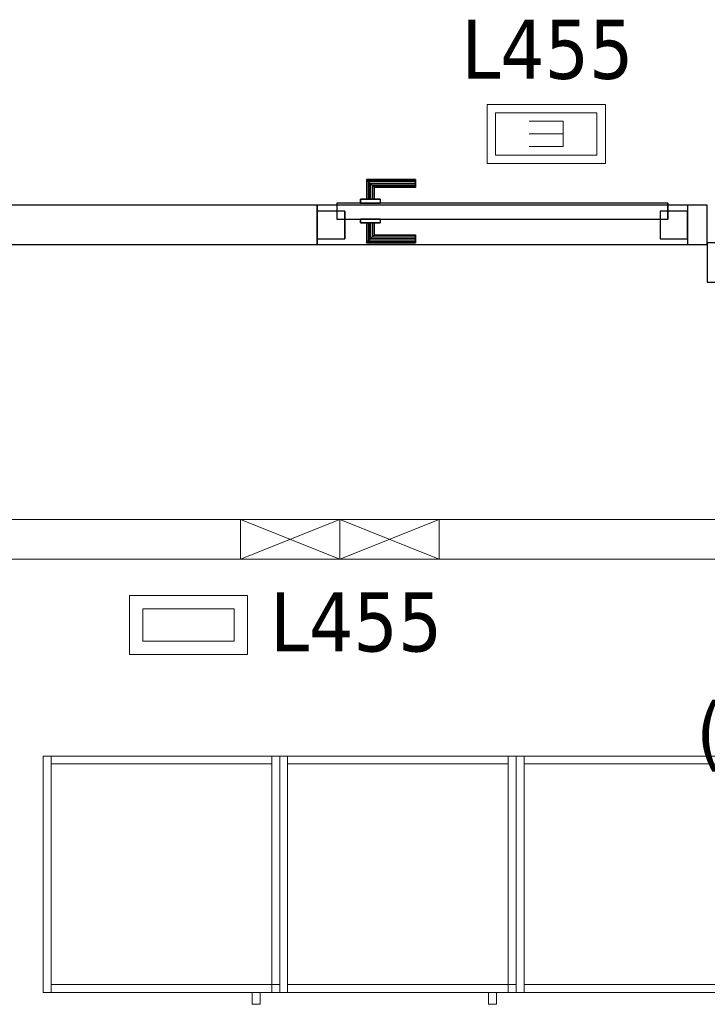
# Model space of a CAD drawing. Header units: metres. Extents: x 397.7 to 427.5, y 12.7 to 28.4.
# Tile 14 of 133: x 402.6 to 404.3, y 21.6 to 24.1. Entities that reach past the tile are written whole.
import ezdxf

# ---------------------------------------------------------------- set-up
doc = ezdxf.new("R2010")
doc.units = ezdxf.units.M
doc.layers.add('01_CARPINTERIA', color=5, linetype='Continuous', lineweight=25, true_color=0x0000ff)
for name, color, linetype, lineweight in [('02_MOBILIARIO', 7, 'Continuous', 18), ('A-DETL-____-MBND', 7, 'Continuous', 18), ('A-DETL-GENF-OTLN', 7, 'Continuous', 18), ('A-GENM-____-OTLN', 7, 'Continuous', 18), ('A-WALL-____-MCUT', 7, 'Continuous', 25), ('A-WALL-____-OTLN', 7, 'Continuous', 25), ('E-LITE-____-IDEN', 7, 'Continuous', 30), ('E-LITE-EQPM-IDEN', 7, 'Continuous', 30), ('Mobiliario', 7, 'Continuous', 18)]:
    doc.layers.add(name, color=color, linetype=linetype, lineweight=lineweight)
doc.styles.add('Tahoma_4', font='tahoma.ttf', dxfattribs={"height": 0.15})

# ---------------------------------------------------------------- blocks, each defined once
blk = doc.blocks.new('Family - Evans P4-153693-07_ENLLUMENAT_P4')
at = {"layer": 'A-WALL-____-MCUT', "color": 253, "true_color": 0xaaaaaa}
for p, q in [((1.84, 0.1), (0, 0.1)), ((0, 0.1), (0, 0)), ((1.84, 0), (1.84, 0.1)), ((0, 0), (1.84, 0))]:
    blk.add_line(p, q, dxfattribs=at)
at = {"layer": 'A-WALL-____-OTLN', "color": 253, "true_color": 0xaaaaaa}
for p, q in [((3.169, 0.1), (0, 0.1)), ((0, 0.1), (0, 0)), ((1.84, 0), (1.84, 0.1)), ((3.169, 0.1), (1.84, 0.1)), ((3.169, 0), (3.169, 0.1)), ((3.169, 0), (3.169, 0.1)), ((0, 0), (3.169, 0)), ((1.84, 0), (3.169, 0))]:
    blk.add_line(p, q, dxfattribs=at)
at = {"layer": 'A-WALL-____-OTLN', "color": 253, "lineweight": 18, "true_color": 0xaaaaaa}
blk.add_line((0, 0), (3.169, 0), dxfattribs=at)
blk = doc.blocks.new('Family - Armai 60x60x60_P4-153697-07_ENLLUMENAT_P4')
at = {"layer": '02_MOBILIARIO', "color": 253, "true_color": 0xaaaaaa}
for p, q in [((0, 0.03), (0, 0.63)), ((0, 0.63), (0.02, 0.63)), ((0, 0.03), (0, 0.63)), ((0, 0.63), (0, 0.03)), ((0, 0.63), (0.6, 0.63)), ((0.6, 0.63), (0, 0.63)), ((0.02, 0.63), (0.02, 0.61)), ((0.02, 0.63), (0.58, 0.63)), ((0.02, 0.63), (0.02, 0.03)), ((0.58, 0.63), (0.58, 0.61)), ((0.58, 0.03), (0.58, 0.63)), ((0.58, 0.63), (0.6, 0.63)), ((0.6, 0.63), (0.6, 0.03)), ((0.6, 0.03), (0.6, 0.63)), ((0.6, 0.63), (0.6, 0.03)), ((0.58, 0.61), (0.02, 0.61)), ((0.02, 0.05), (0.02, 0.03)), ((0.02, 0.05), (0.58, 0.05)), ((0.58, 0.03), (0.58, 0.05)), ((0.58, 0.05), (0.6, 0.05)), ((0.58, 0.05), (0.58, 0.03)), ((0.6, 0.03), (0.6, 0.05)), ((0, 0.03), (0.02, 0.03)), ((0.6, 0.03), (0, 0.03)), ((0, 0.03), (0.6, 0.03)), ((0.58, 0.03), (0.02, 0.03)), ((0.6, 0.03), (0.58, 0.03)), ((0.58, 0.03), (0.6, 0.03))]:
    blk.add_line(p, q, dxfattribs=at)
at = {"layer": 'Mobiliario', "color": 253, "true_color": 0xaaaaaa}
for p, q in [((0.02, 0.63), (0, 0.63)), ((0, 0.63), (0, 0.03)), ((0.02, 0.63), (0.02, 0.61)), ((0.58, 0.63), (0.02, 0.63)), ((0.02, 0.03), (0.02, 0.63)), ((0.58, 0.61), (0.58, 0.63)), ((0.6, 0.63), (0.58, 0.63)), ((0.58, 0.63), (0.58, 0.03)), ((0.6, 0.03), (0.6, 0.63)), ((0.02, 0.61), (0.58, 0.61)), ((0.02, 0.05), (0.02, 0.03)), ((0.58, 0.05), (0.02, 0.05)), ((0.6, 0.05), (0.58, 0.05)), ((0.58, 0.05), (0.58, 0.03)), ((0.58, 0.03), (0.58, 0.05)), ((0.6, 0.03), (0.6, 0.05)), ((0, 0.03), (0.02, 0.03)), ((0.02, 0.03), (0.58, 0.03)), ((0.58, 0.03), (0.6, 0.03)), ((0.58, 0.03), (0.6, 0.03))]:
    blk.add_line(p, q, dxfattribs=at)
blk = doc.blocks.new('Family - Armai 60x60x60_P4-153811-07_ENLLUMENAT_P4')
at = {"layer": '02_MOBILIARIO', "color": 253, "true_color": 0xaaaaaa}
for p, q in [((0, 0.03), (0, 0.63)), ((0, 0.63), (0.02, 0.63)), ((0, 0.03), (0, 0.63)), ((0, 0.63), (0, 0.03)), ((0, 0.63), (0.6, 0.63)), ((0.6, 0.63), (0, 0.63)), ((0.02, 0.63), (0.02, 0.03)), ((0.02, 0.63), (0.02, 0.61)), ((0.02, 0.63), (0.58, 0.63)), ((0.58, 0.03), (0.58, 0.63)), ((0.58, 0.63), (0.6, 0.63)), ((0.58, 0.63), (0.58, 0.61)), ((0.6, 0.63), (0.6, 0.03)), ((0.6, 0.03), (0.6, 0.63)), ((0.6, 0.63), (0.6, 0.03)), ((0.58, 0.61), (0.02, 0.61)), ((0.02, 0.05), (0.02, 0.03)), ((0.02, 0.05), (0.58, 0.05)), ((0.58, 0.03), (0.58, 0.05)), ((0.58, 0.05), (0.6, 0.05)), ((0.58, 0.05), (0.58, 0.03)), ((0.6, 0.03), (0.6, 0.05)), ((0, 0.03), (0.02, 0.03)), ((0.6, 0.03), (0, 0.03)), ((0, 0.03), (0.6, 0.03)), ((0.58, 0.03), (0.02, 0.03)), ((0.6, 0.03), (0.58, 0.03)), ((0.58, 0.03), (0.6, 0.03))]:
    blk.add_line(p, q, dxfattribs=at)
at = {"layer": 'Mobiliario', "color": 253, "true_color": 0xaaaaaa}
for p, q in [((0.02, 0.63), (0, 0.63)), ((0, 0.63), (0, 0.03)), ((0.02, 0.03), (0.02, 0.63)), ((0.02, 0.63), (0.02, 0.61)), ((0.58, 0.63), (0.02, 0.63)), ((0.6, 0.63), (0.58, 0.63)), ((0.58, 0.63), (0.58, 0.03)), ((0.58, 0.61), (0.58, 0.63)), ((0.6, 0.03), (0.6, 0.63)), ((0.02, 0.61), (0.58, 0.61)), ((0.02, 0.05), (0.02, 0.03)), ((0.58, 0.05), (0.02, 0.05)), ((0.6, 0.05), (0.58, 0.05)), ((0.58, 0.05), (0.58, 0.03)), ((0.58, 0.03), (0.58, 0.05)), ((0.6, 0.03), (0.6, 0.05)), ((0, 0.03), (0.02, 0.03)), ((0.02, 0.03), (0.58, 0.03)), ((0.58, 0.03), (0.6, 0.03)), ((0.58, 0.03), (0.6, 0.03))]:
    blk.add_line(p, q, dxfattribs=at)
blk = doc.blocks.new('Family - LONDR55-XX_ZZ-ARQ-CAA-M3D-Londres55-153821-07_ENLLUMENAT_P4')
at = {"layer": '01_CARPINTERIA', "color": 161, "true_color": 0xaaaaff}
for p, q in [((0.1263, 0.1487), (0.125, 0.15)), ((0.125, 0.15), (0.125, 0.1)), ((0.125, 0.15), (0.1263, 0.1487)), ((0.25, 0.15), (0.125, 0.15)), ((0.25, 0.1487), (0.25, 0.15)), ((0.25, 0.15), (0.25, 0.1487)), ((0.13, 0.145), (0.1263, 0.1487)), ((0.1263, 0.1487), (0.1263, 0.1)), ((0.1263, 0.1487), (0.1263, 0.1)), ((0.1263, 0.1487), (0.13, 0.145)), ((0.25, 0.1487), (0.1263, 0.1487)), ((0.25, 0.1487), (0.1263, 0.1487)), ((0.135, 0.14), (0.13, 0.145)), ((0.13, 0.145), (0.13, 0.1)), ((0.13, 0.145), (0.13, 0.1)), ((0.13, 0.145), (0.135, 0.14)), ((0.25, 0.145), (0.13, 0.145)), ((0.25, 0.145), (0.13, 0.145)), ((0.135, 0.1), (0.135, 0.14)), ((0.135, 0.14), (0.135, 0.1)), ((0.135, 0.14), (0.14, 0.135)), ((0.14, 0.135), (0.135, 0.14)), ((0.135, 0.14), (0.25, 0.14)), ((0.25, 0.14), (0.135, 0.14)), ((0.14, 0.135), (0.14, 0.1)), ((0.14, 0.135), (0.1437, 0.1313)), ((0.1437, 0.1313), (0.14, 0.135)), ((0.14, 0.135), (0.14, 0.1)), ((0.25, 0.135), (0.14, 0.135)), ((0.25, 0.135), (0.14, 0.135)), ((0.1437, 0.1313), (0.1437, 0.1)), ((0.1437, 0.1313), (0.145, 0.13)), ((0.145, 0.13), (0.1437, 0.1313)), ((0.1437, 0.1313), (0.1437, 0.1)), ((0.25, 0.1313), (0.1437, 0.1313)), ((0.25, 0.1313), (0.1437, 0.1313)), ((0.145, 0.13), (0.145, 0.1)), ((0.25, 0.13), (0.145, 0.13)), ((0.25, 0.145), (0.25, 0.1487)), ((0.25, 0.1487), (0.25, 0.145)), ((0.25, 0.145), (0.25, 0.14)), ((0.25, 0.14), (0.25, 0.145)), ((0.25, 0.14), (0.25, 0.135)), ((0.25, 0.135), (0.25, 0.14)), ((0.25, 0.135), (0.25, 0.1313)), ((0.25, 0.1313), (0.25, 0.135)), ((0.25, 0.1313), (0.25, 0.13)), ((0.25, 0.13), (0.25, 0.1313)), ((0.16, 0.1), (0.11, 0.1)), ((0.11, 0.1), (0.16, 0.1)), ((0.11, 0.1), (0.11, 0.09)), ((0.11, 0.09), (0.11, 0.1)), ((0.1263, 0.1), (0.125, 0.1)), ((0.125, 0.1), (0.1263, 0.1)), ((0.13, 0.1), (0.1263, 0.1)), ((0.1263, 0.1), (0.13, 0.1)), ((0.135, 0.1), (0.13, 0.1)), ((0.13, 0.1), (0.135, 0.1)), ((0.14, 0.1), (0.135, 0.1)), ((0.135, 0.1), (0.14, 0.1)), ((0.14, 0.1), (0.1437, 0.1)), ((0.1437, 0.1), (0.14, 0.1)), ((0.1437, 0.1), (0.145, 0.1)), ((0.145, 0.1), (0.1437, 0.1)), ((0.16, 0.1), (0.16, 0.09)), ((0.16, 0.1), (0.16, 0.09)), ((0.89, 0.09), (0.05, 0.09)), ((0.05, 0.09), (0.05, 0.05)), ((0.89, 0.09), (0.05, 0.09)), ((0.05, 0.09), (0.05, 0.05)), ((0.16, 0.09), (0.11, 0.09)), ((0.11, 0.09), (0.16, 0.09)), ((0.89, 0.05), (0.89, 0.09)), ((0.89, 0.09), (0.89, 0.05)), ((0.07, 0.07), (0, 0.07)), ((0, 0.07), (0, 0)), ((0.07, 0.07), (0, 0.07)), ((0, 0.07), (0, 0)), ((0.05, 0.05), (0.89, 0.05)), ((0.05, 0.05), (0.89, 0.05)), ((0.07, 0), (0.07, 0.07)), ((0.07, 0.07), (0.07, 0)), ((0.11, 0.05), (0.16, 0.05)), ((0.16, 0.05), (0.11, 0.05)), ((0.11, 0.05), (0.11, 0.04)), ((0.11, 0.04), (0.11, 0.05)), ((0.16, 0.05), (0.16, 0.04)), ((0.16, 0.05), (0.16, 0.04)), ((0.94, 0.07), (0.87, 0.07)), ((0.87, 0.07), (0.87, 0)), ((0.94, 0.07), (0.87, 0.07)), ((0.87, 0.07), (0.87, 0)), ((0.94, 0), (0.94, 0.07)), ((0.94, 0.07), (0.94, 0)), ((0.11, 0.04), (0.16, 0.04)), ((0.16, 0.04), (0.11, 0.04)), ((0.1263, 0.04), (0.125, 0.04)), ((0.125, 0.04), (0.1263, 0.04)), ((0.125, 0.04), (0.125, -0.01)), ((0.13, 0.04), (0.1263, 0.04)), ((0.1263, 0.04), (0.13, 0.04)), ((0.1263, 0.04), (0.1263, -0.0087)), ((0.1263, 0.04), (0.1263, -0.0087)), ((0.13, 0.04), (0.135, 0.04)), ((0.135, 0.04), (0.13, 0.04)), ((0.13, 0.04), (0.13, -0.005)), ((0.13, 0.04), (0.13, -0.005)), ((0.135, 0.04), (0.14, 0.04)), ((0.14, 0.04), (0.135, 0.04)), ((0.135, 0), (0.135, 0.04)), ((0.135, 0.04), (0.135, 0)), ((0.14, 0.04), (0.1437, 0.04)), ((0.1437, 0.04), (0.14, 0.04)), ((0.14, 0.04), (0.14, 0.005)), ((0.14, 0.04), (0.14, 0.005)), ((0.1437, 0.04), (0.145, 0.04)), ((0.145, 0.04), (0.1437, 0.04)), ((0.1437, 0.04), (0.1437, 0.0087)), ((0.1437, 0.04), (0.1437, 0.0087)), ((0.145, 0.04), (0.145, 0.01)), ((0, 0), (0.07, 0)), ((0, 0), (0.07, 0)), ((0.14, 0.005), (0.135, 0)), ((0.135, 0), (0.14, 0.005)), ((0.25, 0), (0.135, 0)), ((0.135, 0), (0.25, 0)), ((0.1437, 0.0087), (0.14, 0.005)), ((0.14, 0.005), (0.1437, 0.0087)), ((0.14, 0.005), (0.25, 0.005)), ((0.14, 0.005), (0.25, 0.005)), ((0.145, 0.01), (0.1437, 0.0087)), ((0.1437, 0.0087), (0.145, 0.01)), ((0.1437, 0.0087), (0.25, 0.0087)), ((0.1437, 0.0087), (0.25, 0.0087)), ((0.145, 0.01), (0.25, 0.01)), ((0.25, 0.0087), (0.25, 0.01)), ((0.25, 0.01), (0.25, 0.0087)), ((0.25, 0.005), (0.25, 0.0087)), ((0.25, 0.0087), (0.25, 0.005)), ((0.25, 0.005), (0.25, 0)), ((0.25, 0), (0.25, 0.005)), ((0.25, 0), (0.25, -0.005)), ((0.25, -0.005), (0.25, 0)), ((0.87, 0), (0.94, 0)), ((0.87, 0), (0.94, 0)), ((0.125, -0.01), (0.1263, -0.0087)), ((0.1263, -0.0087), (0.125, -0.01)), ((0.125, -0.01), (0.25, -0.01)), ((0.1263, -0.0087), (0.13, -0.005)), ((0.13, -0.005), (0.1263, -0.0087)), ((0.1263, -0.0087), (0.25, -0.0087)), ((0.1263, -0.0087), (0.25, -0.0087)), ((0.13, -0.005), (0.135, 0)), ((0.135, 0), (0.13, -0.005)), ((0.13, -0.005), (0.25, -0.005)), ((0.13, -0.005), (0.25, -0.005)), ((0.25, -0.005), (0.25, -0.0087)), ((0.25, -0.0087), (0.25, -0.005)), ((0.25, -0.0087), (0.25, -0.01)), ((0.25, -0.01), (0.25, -0.0087))]:
    blk.add_line(p, q, dxfattribs=at)
blk = doc.blocks.new('Family - Porta P4-153822-07_ENLLUMENAT_P4')
blk.add_blockref('Family - LONDR55-XX_ZZ-ARQ-CAA-M3D-Londres55-153821-07_ENLLUMENAT_P4', (0, 0))
blk = doc.blocks.new('Family - Armai 60x60x60_P4-153973-07_ENLLUMENAT_P4')
at = {"layer": 'A-DETL-____-MBND', "color": 253, "true_color": 0xaaaaaa}
for p, q in [((0, 0.03), (0, 0.63)), ((0, 0.63), (0, 0.03)), ((0, 0.63), (0.6, 0.63)), ((0.6, 0.63), (0, 0.63)), ((0, 0.03), (0, 0.63)), ((0, 0.63), (0, 0.03)), ((0, 0.63), (0.6, 0.63)), ((0.6, 0.63), (0, 0.63)), ((0, 0.03), (0, 0.63)), ((0, 0.63), (0.02, 0.63)), ((0, 0.63), (0.02, 0.63)), ((0, 0.63), (0, 0.03)), ((0.02, 0.63), (0.02, 0.03)), ((0.02, 0.03), (0.02, 0.63)), ((0.02, 0.61), (0.02, 0.63)), ((0.02, 0.63), (0.02, 0.61)), ((0.02, 0.63), (0.58, 0.63)), ((0.58, 0.63), (0.02, 0.63)), ((0.58, 0.63), (0.58, 0.61)), ((0.58, 0.63), (0.58, 0.61)), ((0.58, 0.03), (0.58, 0.63)), ((0.58, 0.63), (0.6, 0.63)), ((0.58, 0.63), (0.6, 0.63)), ((0.58, 0.63), (0.58, 0.03)), ((0.6, 0.63), (0.6, 0.03)), ((0.6, 0.03), (0.6, 0.63)), ((0.6, 0.63), (0.6, 0.03)), ((0.6, 0.03), (0.6, 0.63)), ((0.6, 0.63), (0.6, 0.03)), ((0.6, 0.03), (0.6, 0.63)), ((0.58, 0.61), (0.02, 0.61)), ((0.02, 0.61), (0.58, 0.61)), ((0.02, 0.03), (0.02, 0.05)), ((0.02, 0.05), (0.02, 0.03)), ((0.02, 0.05), (0.58, 0.05)), ((0.58, 0.05), (0.02, 0.05)), ((0.58, 0.05), (0.58, 0.03)), ((0.58, 0.05), (0.58, 0.03)), ((0.58, 0.03), (0.58, 0.05)), ((0.58, 0.05), (0.6, 0.05)), ((0.58, 0.03), (0.58, 0.05)), ((0.6, 0.05), (0.58, 0.05)), ((0.6, 0.05), (0.6, 0.03)), ((0.6, 0.03), (0.6, 0.05)), ((0.6, 0.03), (0, 0.03)), ((0, 0.03), (0.6, 0.03)), ((0.6, 0.03), (0, 0.03)), ((0, 0.03), (0.6, 0.03)), ((0.02, 0.03), (0, 0.03)), ((0, 0.03), (0.02, 0.03)), ((0.58, 0.03), (0.02, 0.03)), ((0.02, 0.03), (0.58, 0.03)), ((0.53, 0), (0.53, 0.03)), ((0.53, 0.03), (0.53, 0)), ((0.53, 0.03), (0.55, 0.03)), ((0.55, 0.03), (0.53, 0.03)), ((0.55, 0.03), (0.55, 0)), ((0.55, 0.03), (0.55, 0)), ((0.6, 0.03), (0.58, 0.03)), ((0.58, 0.03), (0.6, 0.03)), ((0.6, 0.03), (0.58, 0.03)), ((0.58, 0.03), (0.6, 0.03)), ((0.55, 0), (0.53, 0)), ((0.53, 0), (0.55, 0))]:
    blk.add_line(p, q, dxfattribs=at)
blk = doc.blocks.new('Family - Mampara P4-154146-07_ENLLUMENAT_P4')
at = {"layer": 'A-WALL-____-MCUT', "color": 253, "true_color": 0xaaaaaa}
for p, q in [((0.05, 0.1), (0, 0.1)), ((0, 0.1), (0, 0)), ((0.05, 0), (0.05, 0.1)), ((0.99, 0.1), (0.99, 0)), ((3.9804, 0.1), (0.99, 0.1)), ((0, 0), (0.05, 0)), ((0.99, 0), (3.9606, 0))]:
    blk.add_line(p, q, dxfattribs=at)
at = {"layer": 'A-WALL-____-OTLN', "color": 253, "true_color": 0xaaaaaa}
for p, q in [((3.9804, 0.1), (0, 0.1)), ((0, 0.1), (0, 0)), ((0.05, 0), (0.05, 0.1)), ((0.99, 0.1), (0.05, 0.1)), ((0.99, 0), (0.99, 0.1)), ((0, 0), (3.9606, 0)), ((0.05, 0), (0.99, 0))]:
    blk.add_line(p, q, dxfattribs=at)
at = {"layer": 'A-WALL-____-OTLN', "color": 253, "lineweight": 18, "true_color": 0xaaaaaa}
blk.add_line((0, 0), (3.9606, 0), dxfattribs=at)
blk = doc.blocks.new('Family - Vano porta P4-154148-07_ENLLUMENAT_P4')
at = {"layer": 'A-GENM-____-OTLN', "color": 253, "true_color": 0xaaaaaa}
for p, q in [((404.287, 23.6147), (403.347, 23.6147)), ((403.347, 23.6147), (403.347, 23.5147)), ((403.347, 23.6147), (404.287, 23.6147)), ((403.347, 23.5147), (403.347, 23.6147)), ((404.287, 23.5147), (404.287, 23.6147)), ((404.287, 23.5147), (404.287, 23.6147)), ((403.347, 23.5147), (404.287, 23.5147)), ((404.287, 23.5147), (403.347, 23.5147))]:
    blk.add_line(p, q, dxfattribs=at)
blk = doc.blocks.new('Family - Armai 60x60x60_P4-154182-07_ENLLUMENAT_P4')
at = {"layer": 'A-DETL-____-MBND', "color": 253, "true_color": 0xaaaaaa}
for p, q in [((0, 0.03), (0, 0.63)), ((0, 0.63), (0, 0.03)), ((0, 0.63), (0.6, 0.63)), ((0.6, 0.63), (0, 0.63)), ((0, 0.03), (0, 0.63)), ((0, 0.63), (0, 0.03)), ((0, 0.63), (0.6, 0.63)), ((0.6, 0.63), (0, 0.63)), ((0, 0.03), (0, 0.63)), ((0, 0.63), (0.02, 0.63)), ((0, 0.63), (0.02, 0.63)), ((0, 0.63), (0, 0.03)), ((0.02, 0.61), (0.02, 0.63)), ((0.02, 0.63), (0.02, 0.61)), ((0.02, 0.63), (0.58, 0.63)), ((0.58, 0.63), (0.02, 0.63)), ((0.02, 0.63), (0.02, 0.03)), ((0.02, 0.03), (0.02, 0.63)), ((0.58, 0.63), (0.58, 0.61)), ((0.58, 0.63), (0.58, 0.61)), ((0.58, 0.03), (0.58, 0.63)), ((0.58, 0.63), (0.6, 0.63)), ((0.58, 0.63), (0.6, 0.63)), ((0.58, 0.63), (0.58, 0.03)), ((0.6, 0.63), (0.6, 0.03)), ((0.6, 0.03), (0.6, 0.63)), ((0.6, 0.63), (0.6, 0.03)), ((0.6, 0.03), (0.6, 0.63)), ((0.6, 0.63), (0.6, 0.03)), ((0.6, 0.03), (0.6, 0.63)), ((0.58, 0.61), (0.02, 0.61)), ((0.02, 0.61), (0.58, 0.61)), ((0.02, 0.03), (0.02, 0.05)), ((0.02, 0.05), (0.02, 0.03)), ((0.02, 0.05), (0.58, 0.05)), ((0.58, 0.05), (0.02, 0.05)), ((0.58, 0.03), (0.58, 0.05)), ((0.58, 0.05), (0.6, 0.05)), ((0.58, 0.03), (0.58, 0.05)), ((0.6, 0.05), (0.58, 0.05)), ((0.58, 0.05), (0.58, 0.03)), ((0.58, 0.05), (0.58, 0.03)), ((0.6, 0.05), (0.6, 0.03)), ((0.6, 0.03), (0.6, 0.05)), ((0.6, 0.03), (0, 0.03)), ((0, 0.03), (0.6, 0.03)), ((0.6, 0.03), (0, 0.03)), ((0, 0.03), (0.6, 0.03)), ((0.02, 0.03), (0, 0.03)), ((0, 0.03), (0.02, 0.03)), ((0.58, 0.03), (0.02, 0.03)), ((0.02, 0.03), (0.58, 0.03)), ((0.53, 0), (0.53, 0.03)), ((0.53, 0.03), (0.53, 0)), ((0.53, 0.03), (0.55, 0.03)), ((0.55, 0.03), (0.53, 0.03)), ((0.55, 0.03), (0.55, 0)), ((0.55, 0.03), (0.55, 0)), ((0.6, 0.03), (0.58, 0.03)), ((0.58, 0.03), (0.6, 0.03)), ((0.6, 0.03), (0.58, 0.03)), ((0.58, 0.03), (0.6, 0.03)), ((0.55, 0), (0.53, 0)), ((0.53, 0), (0.55, 0))]:
    blk.add_line(p, q, dxfattribs=at)
blk = doc.blocks.new('Family - Armai 60x60x60_P4-154282-07_ENLLUMENAT_P4')
at = {"layer": 'A-DETL-____-MBND', "color": 253, "true_color": 0xaaaaaa}
for p, q in [((0, 0.03), (0, 0.63)), ((0, 0.63), (0.02, 0.63)), ((0, 0.63), (0.02, 0.63)), ((0, 0.63), (0, 0.03)), ((0, 0.03), (0, 0.63)), ((0, 0.63), (0, 0.03)), ((0, 0.63), (0.6, 0.63)), ((0.6, 0.63), (0, 0.63)), ((0, 0.03), (0, 0.63)), ((0, 0.63), (0, 0.03)), ((0, 0.63), (0.6, 0.63)), ((0.6, 0.63), (0, 0.63)), ((0.02, 0.63), (0.02, 0.03)), ((0.02, 0.03), (0.02, 0.63)), ((0.02, 0.61), (0.02, 0.63)), ((0.02, 0.63), (0.02, 0.61)), ((0.02, 0.63), (0.58, 0.63)), ((0.58, 0.63), (0.02, 0.63)), ((0.58, 0.63), (0.58, 0.61)), ((0.58, 0.63), (0.58, 0.61)), ((0.58, 0.03), (0.58, 0.63)), ((0.58, 0.63), (0.6, 0.63)), ((0.58, 0.63), (0.6, 0.63)), ((0.58, 0.63), (0.58, 0.03)), ((0.6, 0.63), (0.6, 0.03)), ((0.6, 0.03), (0.6, 0.63)), ((0.6, 0.63), (0.6, 0.03)), ((0.6, 0.03), (0.6, 0.63)), ((0.6, 0.63), (0.6, 0.03)), ((0.6, 0.03), (0.6, 0.63)), ((0.58, 0.61), (0.02, 0.61)), ((0.02, 0.61), (0.58, 0.61)), ((0.02, 0.03), (0.02, 0.05)), ((0.02, 0.05), (0.02, 0.03)), ((0.02, 0.05), (0.58, 0.05)), ((0.58, 0.05), (0.02, 0.05)), ((0.58, 0.05), (0.58, 0.03)), ((0.58, 0.05), (0.58, 0.03)), ((0.58, 0.03), (0.58, 0.05)), ((0.58, 0.05), (0.6, 0.05)), ((0.58, 0.03), (0.58, 0.05)), ((0.6, 0.05), (0.58, 0.05)), ((0.6, 0.05), (0.6, 0.03)), ((0.6, 0.03), (0.6, 0.05)), ((0.02, 0.03), (0, 0.03)), ((0, 0.03), (0.02, 0.03)), ((0.6, 0.03), (0, 0.03)), ((0, 0.03), (0.6, 0.03)), ((0.6, 0.03), (0, 0.03)), ((0, 0.03), (0.6, 0.03)), ((0.58, 0.03), (0.02, 0.03)), ((0.02, 0.03), (0.58, 0.03)), ((0.53, 0), (0.53, 0.03)), ((0.53, 0.03), (0.53, 0)), ((0.53, 0.03), (0.55, 0.03)), ((0.55, 0.03), (0.53, 0.03)), ((0.55, 0.03), (0.55, 0)), ((0.55, 0.03), (0.55, 0)), ((0.6, 0.03), (0.58, 0.03)), ((0.58, 0.03), (0.6, 0.03)), ((0.6, 0.03), (0.58, 0.03)), ((0.58, 0.03), (0.6, 0.03)), ((0.55, 0), (0.53, 0)), ((0.53, 0), (0.55, 0))]:
    blk.add_line(p, q, dxfattribs=at)
blk = doc.blocks.new('Family - Armai 60x60x60_P4-154344-07_ENLLUMENAT_P4')
at = {"layer": 'A-DETL-____-MBND', "color": 253, "true_color": 0xaaaaaa}
for p, q in [((0, 0.03), (0, 0.63)), ((0, 0.63), (0, 0.03)), ((0, 0.63), (0.6, 0.63)), ((0.6, 0.63), (0, 0.63)), ((0, 0.03), (0, 0.63)), ((0, 0.63), (0, 0.03)), ((0, 0.63), (0.6, 0.63)), ((0.6, 0.63), (0, 0.63)), ((0, 0.03), (0, 0.63)), ((0, 0.63), (0.02, 0.63)), ((0, 0.63), (0.02, 0.63)), ((0, 0.63), (0, 0.03)), ((0.02, 0.61), (0.02, 0.63)), ((0.02, 0.63), (0.02, 0.61)), ((0.02, 0.63), (0.58, 0.63)), ((0.58, 0.63), (0.02, 0.63)), ((0.02, 0.63), (0.02, 0.03)), ((0.02, 0.03), (0.02, 0.63)), ((0.58, 0.63), (0.58, 0.61)), ((0.58, 0.63), (0.58, 0.61)), ((0.58, 0.03), (0.58, 0.63)), ((0.58, 0.63), (0.6, 0.63)), ((0.58, 0.63), (0.6, 0.63)), ((0.58, 0.63), (0.58, 0.03)), ((0.6, 0.63), (0.6, 0.03)), ((0.6, 0.03), (0.6, 0.63)), ((0.6, 0.63), (0.6, 0.03)), ((0.6, 0.03), (0.6, 0.63)), ((0.6, 0.63), (0.6, 0.03)), ((0.6, 0.03), (0.6, 0.63)), ((0.58, 0.61), (0.02, 0.61)), ((0.02, 0.61), (0.58, 0.61)), ((0.02, 0.03), (0.02, 0.05)), ((0.02, 0.05), (0.02, 0.03)), ((0.02, 0.05), (0.58, 0.05)), ((0.58, 0.05), (0.02, 0.05)), ((0.58, 0.05), (0.58, 0.03)), ((0.58, 0.05), (0.58, 0.03)), ((0.58, 0.03), (0.58, 0.05)), ((0.58, 0.05), (0.6, 0.05)), ((0.58, 0.03), (0.58, 0.05)), ((0.6, 0.05), (0.58, 0.05)), ((0.6, 0.05), (0.6, 0.03)), ((0.6, 0.03), (0.6, 0.05)), ((0.6, 0.03), (0, 0.03)), ((0, 0.03), (0.6, 0.03)), ((0.6, 0.03), (0, 0.03)), ((0, 0.03), (0.6, 0.03)), ((0.02, 0.03), (0, 0.03)), ((0, 0.03), (0.02, 0.03)), ((0.58, 0.03), (0.02, 0.03)), ((0.02, 0.03), (0.58, 0.03)), ((0.53, 0), (0.53, 0.03)), ((0.53, 0.03), (0.53, 0)), ((0.53, 0.03), (0.55, 0.03)), ((0.55, 0.03), (0.53, 0.03)), ((0.55, 0.03), (0.55, 0)), ((0.55, 0.03), (0.55, 0)), ((0.6, 0.03), (0.58, 0.03)), ((0.58, 0.03), (0.6, 0.03)), ((0.6, 0.03), (0.58, 0.03)), ((0.58, 0.03), (0.6, 0.03)), ((0.55, 0), (0.53, 0)), ((0.53, 0), (0.55, 0))]:
    blk.add_line(p, q, dxfattribs=at)
blk = doc.blocks.new('Family - Armai 60x60x60_P4-154358-07_ENLLUMENAT_P4')
at = {"layer": 'A-DETL-____-MBND', "color": 253, "true_color": 0xaaaaaa}
for p, q in [((0, 0.03), (0, 0.63)), ((0, 0.63), (0.02, 0.63)), ((0, 0.63), (0.02, 0.63)), ((0, 0.63), (0, 0.03)), ((0, 0.03), (0, 0.63)), ((0, 0.63), (0, 0.03)), ((0, 0.63), (0.6, 0.63)), ((0.6, 0.63), (0, 0.63)), ((0, 0.03), (0, 0.63)), ((0, 0.63), (0, 0.03)), ((0, 0.63), (0.6, 0.63)), ((0.6, 0.63), (0, 0.63)), ((0.02, 0.63), (0.02, 0.03)), ((0.02, 0.03), (0.02, 0.63)), ((0.02, 0.61), (0.02, 0.63)), ((0.02, 0.63), (0.02, 0.61)), ((0.02, 0.63), (0.58, 0.63)), ((0.58, 0.63), (0.02, 0.63)), ((0.58, 0.63), (0.58, 0.61)), ((0.58, 0.63), (0.58, 0.61)), ((0.58, 0.03), (0.58, 0.63)), ((0.58, 0.63), (0.6, 0.63)), ((0.58, 0.63), (0.6, 0.63)), ((0.58, 0.63), (0.58, 0.03)), ((0.6, 0.63), (0.6, 0.03)), ((0.6, 0.03), (0.6, 0.63)), ((0.6, 0.63), (0.6, 0.03)), ((0.6, 0.03), (0.6, 0.63)), ((0.6, 0.63), (0.6, 0.03)), ((0.6, 0.03), (0.6, 0.63)), ((0.58, 0.61), (0.02, 0.61)), ((0.02, 0.61), (0.58, 0.61)), ((0.02, 0.03), (0.02, 0.05)), ((0.02, 0.05), (0.02, 0.03)), ((0.02, 0.05), (0.58, 0.05)), ((0.58, 0.05), (0.02, 0.05)), ((0.58, 0.05), (0.58, 0.03)), ((0.58, 0.05), (0.58, 0.03)), ((0.58, 0.03), (0.58, 0.05)), ((0.58, 0.05), (0.6, 0.05)), ((0.58, 0.03), (0.58, 0.05)), ((0.6, 0.05), (0.58, 0.05)), ((0.6, 0.05), (0.6, 0.03)), ((0.6, 0.03), (0.6, 0.05)), ((0.02, 0.03), (0, 0.03)), ((0, 0.03), (0.02, 0.03)), ((0.6, 0.03), (0, 0.03)), ((0, 0.03), (0.6, 0.03)), ((0.6, 0.03), (0, 0.03)), ((0, 0.03), (0.6, 0.03)), ((0.58, 0.03), (0.02, 0.03)), ((0.02, 0.03), (0.58, 0.03)), ((0.53, 0), (0.53, 0.03)), ((0.53, 0.03), (0.53, 0)), ((0.53, 0.03), (0.55, 0.03)), ((0.55, 0.03), (0.53, 0.03)), ((0.55, 0.03), (0.55, 0)), ((0.55, 0.03), (0.55, 0)), ((0.6, 0.03), (0.58, 0.03)), ((0.58, 0.03), (0.6, 0.03)), ((0.6, 0.03), (0.58, 0.03)), ((0.58, 0.03), (0.6, 0.03)), ((0.55, 0), (0.53, 0)), ((0.53, 0), (0.55, 0))]:
    blk.add_line(p, q, dxfattribs=at)
blk = doc.blocks.new('Family - Armai 60x60x60_P4-154382-07_ENLLUMENAT_P4')
at = {"layer": '02_MOBILIARIO', "color": 253, "true_color": 0xaaaaaa}
for p, q in [((0, 0.03), (0, 0.63)), ((0, 0.63), (0.02, 0.63)), ((0, 0.03), (0, 0.63)), ((0, 0.63), (0, 0.03)), ((0, 0.63), (0.6, 0.63)), ((0.6, 0.63), (0, 0.63)), ((0.02, 0.63), (0.02, 0.61)), ((0.02, 0.63), (0.58, 0.63)), ((0.02, 0.63), (0.02, 0.03)), ((0.58, 0.63), (0.58, 0.61)), ((0.58, 0.03), (0.58, 0.63)), ((0.58, 0.63), (0.6, 0.63)), ((0.6, 0.63), (0.6, 0.03)), ((0.6, 0.03), (0.6, 0.63)), ((0.6, 0.63), (0.6, 0.03)), ((0.58, 0.61), (0.02, 0.61)), ((0.02, 0.05), (0.02, 0.03)), ((0.02, 0.05), (0.58, 0.05)), ((0.58, 0.03), (0.58, 0.05)), ((0.58, 0.05), (0.6, 0.05)), ((0.58, 0.05), (0.58, 0.03)), ((0.6, 0.03), (0.6, 0.05)), ((0, 0.03), (0.02, 0.03)), ((0.6, 0.03), (0, 0.03)), ((0, 0.03), (0.6, 0.03)), ((0.58, 0.03), (0.02, 0.03)), ((0.6, 0.03), (0.58, 0.03)), ((0.58, 0.03), (0.6, 0.03))]:
    blk.add_line(p, q, dxfattribs=at)
at = {"layer": 'Mobiliario', "color": 253, "true_color": 0xaaaaaa}
for p, q in [((0.02, 0.63), (0, 0.63)), ((0, 0.63), (0, 0.03)), ((0.02, 0.63), (0.02, 0.61)), ((0.58, 0.63), (0.02, 0.63)), ((0.02, 0.03), (0.02, 0.63)), ((0.58, 0.61), (0.58, 0.63)), ((0.6, 0.63), (0.58, 0.63)), ((0.58, 0.63), (0.58, 0.03)), ((0.6, 0.03), (0.6, 0.63)), ((0.02, 0.61), (0.58, 0.61)), ((0.02, 0.05), (0.02, 0.03)), ((0.58, 0.05), (0.02, 0.05)), ((0.6, 0.05), (0.58, 0.05)), ((0.58, 0.05), (0.58, 0.03)), ((0.58, 0.03), (0.58, 0.05)), ((0.6, 0.03), (0.6, 0.05)), ((0, 0.03), (0.02, 0.03)), ((0.02, 0.03), (0.58, 0.03)), ((0.58, 0.03), (0.6, 0.03)), ((0.58, 0.03), (0.6, 0.03))]:
    blk.add_line(p, q, dxfattribs=at)
blk = doc.blocks.new('Family - Armai 60x60x60_P4-154486-07_ENLLUMENAT_P4')
at = {"layer": 'A-DETL-____-MBND', "color": 253, "true_color": 0xaaaaaa}
for p, q in [((0, 0.03), (0, 0.63)), ((0, 0.63), (0, 0.03)), ((0, 0.63), (0.6, 0.63)), ((0.6, 0.63), (0, 0.63)), ((0, 0.03), (0, 0.63)), ((0, 0.63), (0.02, 0.63)), ((0, 0.63), (0.02, 0.63)), ((0, 0.63), (0, 0.03)), ((0, 0.03), (0, 0.63)), ((0, 0.63), (0, 0.03)), ((0, 0.63), (0.6, 0.63)), ((0.6, 0.63), (0, 0.63)), ((0.02, 0.63), (0.02, 0.03)), ((0.02, 0.03), (0.02, 0.63)), ((0.02, 0.61), (0.02, 0.63)), ((0.02, 0.63), (0.02, 0.61)), ((0.02, 0.63), (0.58, 0.63)), ((0.58, 0.63), (0.02, 0.63)), ((0.58, 0.63), (0.58, 0.61)), ((0.58, 0.63), (0.58, 0.61)), ((0.58, 0.03), (0.58, 0.63)), ((0.58, 0.63), (0.6, 0.63)), ((0.58, 0.63), (0.6, 0.63)), ((0.58, 0.63), (0.58, 0.03)), ((0.6, 0.63), (0.6, 0.03)), ((0.6, 0.03), (0.6, 0.63)), ((0.6, 0.63), (0.6, 0.03)), ((0.6, 0.03), (0.6, 0.63)), ((0.6, 0.63), (0.6, 0.03)), ((0.6, 0.03), (0.6, 0.63)), ((0.58, 0.61), (0.02, 0.61)), ((0.02, 0.61), (0.58, 0.61)), ((0.02, 0.03), (0.02, 0.05)), ((0.02, 0.05), (0.02, 0.03)), ((0.02, 0.05), (0.58, 0.05)), ((0.58, 0.05), (0.02, 0.05)), ((0.58, 0.05), (0.58, 0.03)), ((0.58, 0.05), (0.58, 0.03)), ((0.58, 0.03), (0.58, 0.05)), ((0.58, 0.05), (0.6, 0.05)), ((0.58, 0.03), (0.58, 0.05)), ((0.6, 0.05), (0.58, 0.05)), ((0.6, 0.05), (0.6, 0.03)), ((0.6, 0.03), (0.6, 0.05)), ((0.6, 0.03), (0, 0.03)), ((0, 0.03), (0.6, 0.03)), ((0.02, 0.03), (0, 0.03)), ((0, 0.03), (0.02, 0.03)), ((0.6, 0.03), (0, 0.03)), ((0, 0.03), (0.6, 0.03)), ((0.58, 0.03), (0.02, 0.03)), ((0.02, 0.03), (0.58, 0.03)), ((0.53, 0), (0.53, 0.03)), ((0.53, 0.03), (0.53, 0)), ((0.53, 0.03), (0.55, 0.03)), ((0.55, 0.03), (0.53, 0.03)), ((0.55, 0.03), (0.55, 0)), ((0.55, 0.03), (0.55, 0)), ((0.6, 0.03), (0.58, 0.03)), ((0.58, 0.03), (0.6, 0.03)), ((0.6, 0.03), (0.58, 0.03)), ((0.58, 0.03), (0.6, 0.03)), ((0.55, 0), (0.53, 0)), ((0.53, 0), (0.55, 0))]:
    blk.add_line(p, q, dxfattribs=at)
blk = doc.blocks.new('LONDR55-XX_ZZ-ARQ-CAA-M3D-Londres55_ifc-1-07_ENLLUMENAT_P4')
at = {"layer": '01_CARPINTERIA', "color": 253, "lineweight": 18, "true_color": 0xaaaaaa}
blk.add_blockref('Family - Porta P4-153822-07_ENLLUMENAT_P4', (403.347, 23.5297), dxfattribs=at)
at = {"layer": '02_MOBILIARIO', "color": 253, "lineweight": 18, "true_color": 0xaaaaaa}
for name, p in [('Family - Armai 60x60x60_P4-153697-07_ENLLUMENAT_P4', (402.6521, 21.5873)), ('Family - Armai 60x60x60_P4-154282-07_ENLLUMENAT_P4', (402.6521, 21.5873)), ('Family - Armai 60x60x60_P4-154344-07_ENLLUMENAT_P4', (402.6521, 21.5873)), ('Family - Armai 60x60x60_P4-153811-07_ENLLUMENAT_P4', (403.2521, 21.5873)), ('Family - Armai 60x60x60_P4-154182-07_ENLLUMENAT_P4', (403.2521, 21.5873)), ('Family - Armai 60x60x60_P4-154486-07_ENLLUMENAT_P4', (403.2521, 21.5873)), ('Family - Armai 60x60x60_P4-153973-07_ENLLUMENAT_P4', (403.8521, 21.5873)), ('Family - Armai 60x60x60_P4-154358-07_ENLLUMENAT_P4', (403.8521, 21.5873)), ('Family - Armai 60x60x60_P4-154382-07_ENLLUMENAT_P4', (403.8521, 21.5873))]:
    blk.add_blockref(name, p, dxfattribs=at)
at = {"layer": 'A-GENM-____-OTLN', "color": 253, "lineweight": 18, "true_color": 0xaaaaaa}
blk.add_blockref('Family - Vano porta P4-154148-07_ENLLUMENAT_P4', (0, 0), dxfattribs=at)
at = {"layer": 'A-WALL-____-OTLN', "color": 253, "lineweight": 18, "true_color": 0xaaaaaa, "rotation": 180}
blk.add_blockref('Family - Mampara P4-154146-07_ENLLUMENAT_P4', (404.337, 23.6147), dxfattribs=at)
at = {"layer": 'A-WALL-____-OTLN', "color": 253, "lineweight": 18, "true_color": 0xaaaaaa}
blk.add_blockref('Family - Evans P4-153693-07_ENLLUMENAT_P4', (404.337, 23.4195), dxfattribs=at)
blk = doc.blocks.new('ZYR_06_02_05 LLuminària Suspesa - L 14 ED-850681-07_ENLLUMENAT_P4')
at = {"layer": 'A-DETL-GENF-OTLN', "color": 92, "true_color": 0x00c400}
for p, q in [((-1.26, 0.05), (1.26, 0.05)), ((-1.26, -0.05), (-1.26, 0.05)), ((-1.26, -0.05), (-1.008, 0.05)), ((-1.26, 0.05), (-1.008, -0.05)), ((-1.008, 0.05), (-1.008, -0.05)), ((1.008, 0.05), (1.008, -0.05)), ((1.008, -0.05), (1.26, 0.05)), ((1.008, 0.05), (1.26, -0.05)), ((1.26, 0.05), (1.26, -0.05)), ((1.26, -0.05), (-1.26, -0.05))]:
    blk.add_line(p, q, dxfattribs=at)
blk = doc.blocks.new('ZYR_06_03 Emer Sostre Rect - 02 Emergencia Superficie 02-829066-07_ENLLUMENAT_P4')
at = {"layer": 'A-DETL-GENF-OTLN', "color": 6, "true_color": 0xff00ff}
for p, q in [((-0.15, 0.075), (0.15, 0.075)), ((-0.15, -0.075), (-0.15, 0.075)), ((0.15, 0.075), (0.15, -0.075)), ((-0.1286, 0.0536), (0.1286, 0.0536)), ((-0.1286, -0.0536), (-0.1286, 0.0536)), ((0.1286, 0.0536), (0.1286, -0.0536)), ((-0.0429, 0.0321), (-0.0429, -0.0321)), ((-0.0429, 0.0321), (0.0429, 0.0321)), ((-0.0429, 0), (0.0429, 0)), ((-0.0429, -0.0321), (0.0429, -0.0321)), ((0.1286, -0.0536), (-0.1286, -0.0536)), ((0.15, -0.075), (-0.15, -0.075))]:
    blk.add_line(p, q, dxfattribs=at)
blk = doc.blocks.new('ZYR_06_03 Emer Sostre Rect - 01 Emergencia Superficie 01-829055-07_ENLLUMENAT_P4')
at = {"layer": 'A-DETL-GENF-OTLN', "color": 6, "true_color": 0xff00ff}
for p, q in [((-0.15, 0.075), (0.15, 0.075)), ((-0.15, -0.075), (-0.15, 0.075)), ((0.15, 0.075), (0.15, -0.075)), ((-0.1157, 0.0407), (0.1157, 0.0407)), ((-0.1157, -0.0407), (-0.1157, 0.0407)), ((0.1157, 0.0407), (0.1157, -0.0407)), ((0.1157, -0.0407), (-0.1157, -0.0407)), ((0.15, -0.075), (-0.15, -0.075))]:
    blk.add_line(p, q, dxfattribs=at)

msp = doc.modelspace()

# ---------------------------------------------------------------- block references
at = {"lineweight": 5}
msp.add_blockref('LONDR55-XX_ZZ-ARQ-CAA-M3D-Londres55_ifc-1-07_ENLLUMENAT_P4', (0, 0), dxfattribs=at)
at = {"layer": 'A-DETL-GENF-OTLN', "color": 6, "true_color": 0xff00ff, "rotation": 180}
msp.add_blockref('ZYR_06_03 Emer Sostre Rect - 02 Emergencia Superficie 02-829066-07_ENLLUMENAT_P4', (403.9283, 23.7957), dxfattribs=at)
at = {"layer": 'A-DETL-GENF-OTLN', "color": 92, "true_color": 0x00c400}
for p in [(402.145, 22.7671), (404.665, 22.7671)]:
    msp.add_blockref('ZYR_06_02_05 LLuminària Suspesa - L 14 ED-850681-07_ENLLUMENAT_P4', p, dxfattribs=at)
at = {"layer": 'A-DETL-GENF-OTLN', "color": 6, "true_color": 0xff00ff}
msp.add_blockref('ZYR_06_03 Emer Sostre Rect - 01 Emergencia Superficie 01-829055-07_ENLLUMENAT_P4', (403.0206, 22.5497), dxfattribs=at)

# ---------------------------------------------------------------- texts
at = {"layer": 'E-LITE-EQPM-IDEN', "insert": (404.3088, 22.3544), "char_height": 0.15, "width": 0.869831, "attachment_point": 1, "style": 'Tahoma_4'}
msp.add_mtext('(L14ED)', dxfattribs=at)

# ---------------------------------------------------------------- next in the draw order: texts
at = {"layer": 'E-LITE-____-IDEN', "char_height": 0.15, "width": 0.517088, "attachment_point": 1, "style": 'Tahoma_4', "bg_fill": 3, "box_fill_scale": 1.25, "bg_fill_color": 256, "bg_fill_true_color": 13158600, "bg_fill_transparency": 0}
for insert in [(403.7133, 24.0855), (403.228, 22.6327)]:
    msp.add_mtext('L455', dxfattribs=dict(at, insert=insert))

doc.saveas('drawing.dxf')
